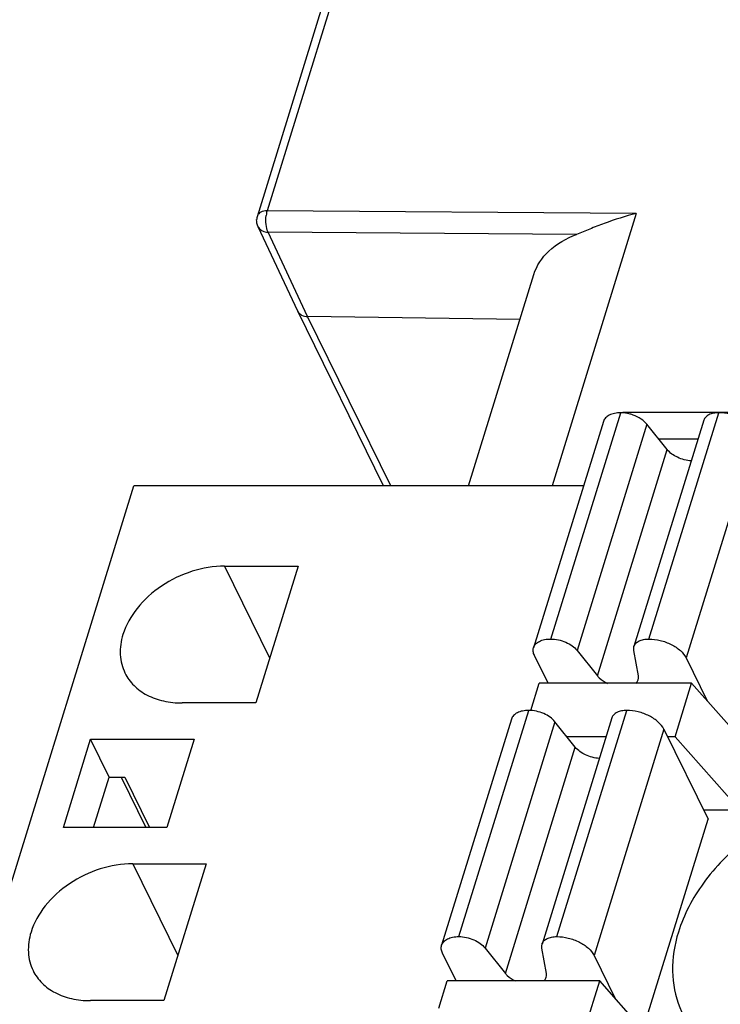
# Model space of a CAD drawing. Header units: millimetres. Extents: x 0 to 420, y 0 to 297.
# Tile 101 of 119: x 224 to 233, y 257 to 270. Entities that reach past the tile are written whole.
import ezdxf

# ---------------------------------------------------------------- set-up
doc = ezdxf.new("R2010")
doc.units = ezdxf.units.MM
doc.header["$LTSCALE"] = 23.1
doc.layers.get('0').update_dxf_attribs({"linetype": 'CONTINUOUS'})

msp = doc.modelspace()

# ---------------------------------------------------------------- linework, layer by layer
at = {"color": 7, "linetype": 'Continuous'}
for p, q in [((229.901, 277.312), (226.915, 267.65)), ((229.771, 277.247), (226.785, 267.585)), ((231.771, 267.614), (226.915, 267.65)), ((231.771, 267.614), (230.664, 264.032)), ((227.316, 266.331), (226.795, 267.441)), ((227.447, 266.259), (226.926, 267.37)), ((230.986, 267.34), (226.926, 267.37)), ((229.565, 264.032), (230.424, 266.811)), ((227.316, 266.331), (227.317, 266.329)), ((228.444, 264.032), (227.317, 266.329)), ((228.54, 264.032), (227.447, 266.259)), ((230.242, 266.222), (227.447, 266.259)), ((230.648, 262.015), (231.568, 264.992)), ((233.602, 264.996), (231.596, 264.996)), ((231.937, 262.015), (232.857, 264.992)), ((231.34, 264.878), (230.42, 261.901)), ((232.662, 264.894), (231.742, 261.917)), ((231.912, 264.842), (230.993, 261.865)), ((232.18, 264.508), (231.912, 264.842)), ((233.348, 264.743), (232.428, 261.767)), ((232.584, 264.643), (232.071, 264.643)), ((231.26, 261.531), (232.18, 264.508)), ((210.637, 217.033), (225.161, 264.032)), ((231.079, 264.032), (225.161, 264.032)), ((226.354, 262.975), (226.947, 261.766)), ((226.354, 262.975), (227.321, 262.975)), ((227.321, 262.975), (226.764, 261.173)), ((230.612, 261.432), (230.432, 261.798)), ((230.993, 261.865), (231.26, 261.531)), ((231.801, 261.531), (231.74, 261.865)), ((232.428, 261.767), (232.705, 261.202)), ((230.384, 261.074), (230.495, 261.432)), ((232.501, 261.432), (230.495, 261.432)), ((232.283, 260.727), (232.501, 261.432)), ((233.356, 260.468), (232.501, 261.432)), ((226.764, 261.173), (225.797, 261.173)), ((229.437, 258.099), (230.357, 261.075)), ((231.452, 260.977), (230.532, 258.001)), ((230.727, 258.099), (231.647, 261.075)), ((230.13, 260.961), (229.21, 257.984)), ((230.702, 260.925), (229.782, 257.948)), ((230.969, 260.591), (230.702, 260.925)), ((231.374, 260.727), (230.861, 260.727)), ((232.137, 260.827), (231.217, 257.85)), ((232.137, 260.827), (232.717, 259.646)), ((232.283, 260.727), (232.186, 260.727)), ((232.283, 260.727), (233.138, 259.763)), ((224.232, 259.536), (224.59, 260.695)), ((224.834, 260.198), (224.59, 260.695)), ((224.59, 260.695), (225.954, 260.695)), ((225.954, 260.695), (225.595, 259.536)), ((230.049, 257.614), (230.969, 260.591)), ((224.63, 259.536), (224.834, 260.198)), ((224.834, 260.198), (225.041, 260.198)), ((224.994, 260.198), (225.319, 259.536)), ((225.041, 260.198), (225.366, 259.536)), ((233.138, 259.763), (232.659, 259.763)), ((231.86, 256.873), (232.717, 259.646)), ((225.595, 259.536), (224.232, 259.536)), ((225.144, 259.058), (225.737, 257.849)), ((225.144, 259.058), (226.111, 259.058)), ((226.111, 259.058), (225.554, 257.256)), ((229.401, 257.515), (229.222, 257.881)), ((229.782, 257.948), (230.049, 257.614)), ((230.59, 257.614), (230.53, 257.948)), ((231.217, 257.85), (231.495, 257.285)), ((229.174, 257.158), (229.284, 257.515)), ((231.291, 257.515), (229.284, 257.515)), ((231.073, 256.81), (231.291, 257.515)), ((232.146, 256.551), (231.291, 257.515)), ((225.554, 257.256), (224.587, 257.256))]:
    msp.add_line(p, q, dxfattribs=at)
for centre, radius, start, end in [((226.975, 267.526), 0.198, 162.7318, 177.6637), ((227.315, 267.532), 0.417, 167.7067, 172.1382), ((226.889, 267.485), 0.104, 205.3065, 214.5545)]:
    msp.add_arc(centre, radius, start, end, dxfattribs=at)
for points, knots in [([(226.915, 267.65), (226.886, 267.65), (226.834, 267.644), (226.792, 267.606), (226.785, 267.585)], [0, 0, 0, 0, 0.573325, 1, 1, 1, 1]), ([(226.926, 267.37), (226.911, 267.401), (226.896, 267.475), (226.896, 267.55), (226.902, 267.589)], [0, 0, 0, 0, 0.462031, 1, 1, 1, 1]), ([(231.771, 267.614), (231.629, 267.58), (231.423, 267.514), (231.165, 267.413), (231.044, 267.362), (230.986, 267.34)], [0, 0, 0, 0, 0.52845, 0.775885, 1, 1, 1, 1]), ([(226.804, 267.426), (226.816, 267.408), (226.855, 267.379), (226.901, 267.371), (226.926, 267.37)], [0, 0, 0, 0, 0.466453, 1, 1, 1, 1]), ([(230.424, 266.811), (230.46, 266.928), (230.615, 267.159), (230.853, 267.289), (230.986, 267.34)], [0, 0, 0, 0, 0.463239, 1, 1, 1, 1]), ([(227.317, 266.329), (227.327, 266.308), (227.367, 266.27), (227.42, 266.26), (227.447, 266.26)], [0, 0, 0, 0, 0.464062, 1, 1, 1, 1]), ([(231.568, 264.992), (231.54, 264.992), (231.489, 264.988), (231.419, 264.966), (231.366, 264.93), (231.345, 264.895), (231.34, 264.878)], [0, 0, 0, 0, 0.303555, 0.570115, 0.797821, 1, 1, 1, 1]), ([(231.732, 264.962), (231.719, 264.967), (231.666, 264.984), (231.609, 264.992), (231.568, 264.992)], [0, 0, 0, 0, 0.256204, 1, 1, 1, 1]), ([(232.857, 264.992), (232.834, 264.992), (232.789, 264.988), (232.73, 264.97), (232.685, 264.939), (232.667, 264.909), (232.662, 264.894)], [0, 0, 0, 0, 0.303613, 0.569934, 0.797679, 1, 1, 1, 1]), ([(233.348, 264.743), (233.33, 264.78), (233.271, 264.849), (233.152, 264.926), (233.01, 264.978), (232.908, 264.992), (232.857, 264.992)], [0, 0, 0, 0, 0.211485, 0.463357, 0.735258, 1, 1, 1, 1]), ([(231.912, 264.842), (231.891, 264.869), (231.835, 264.917), (231.769, 264.949), (231.732, 264.962)], [0, 0, 0, 0, 0.4681, 1, 1, 1, 1]), ([(232.497, 264.36), (232.435, 264.364), (232.317, 264.394), (232.215, 264.463), (232.18, 264.508)], [0, 0, 0, 0, 0.525011, 1, 1, 1, 1]), ([(226.354, 262.975), (226.21, 262.975), (225.915, 262.924), (225.516, 262.731), (225.195, 262.444), (225.055, 262.199), (225.016, 262.074)], [0, 0, 0, 0, 0.253211, 0.516158, 0.770088, 1, 1, 1, 1]), ([(225.016, 262.074), (224.99, 261.989), (224.964, 261.815), (225.007, 261.642), (225.043, 261.568)], [0, 0, 0, 0, 0.51744, 1, 1, 1, 1]), ([(230.42, 261.901), (230.425, 261.918), (230.446, 261.953), (230.499, 261.989), (230.569, 262.011), (230.62, 262.015), (230.648, 262.015)], [0, 0, 0, 0, 0.202179, 0.429885, 0.696445, 1, 1, 1, 1]), ([(230.648, 262.015), (230.715, 262.015), (230.815, 261.992), (230.928, 261.93), (230.975, 261.888), (230.993, 261.865)], [0, 0, 0, 0, 0.520416, 0.774901, 1, 1, 1, 1]), ([(231.742, 261.918), (231.747, 261.933), (231.765, 261.962), (231.81, 261.993), (231.87, 262.012), (231.914, 262.015), (231.937, 262.015)], [0, 0, 0, 0, 0.202321, 0.430066, 0.696387, 1, 1, 1, 1]), ([(231.937, 262.015), (231.988, 262.015), (232.09, 262.002), (232.233, 261.949), (232.351, 261.872), (232.41, 261.803), (232.428, 261.767)], [0, 0, 0, 0, 0.264742, 0.536643, 0.788515, 1, 1, 1, 1]), ([(230.432, 261.798), (230.424, 261.814), (230.413, 261.849), (230.415, 261.885), (230.42, 261.901)], [0, 0, 0, 0, 0.525206, 1, 1, 1, 1]), ([(231.74, 261.865), (231.739, 261.87), (231.737, 261.887), (231.738, 261.905), (231.742, 261.918)], [0, 0, 0, 0, 0.259402, 1, 1, 1, 1]), ([(225.043, 261.568), (225.073, 261.507), (225.156, 261.392), (225.334, 261.266), (225.554, 261.189), (225.714, 261.173), (225.797, 261.173)], [0, 0, 0, 0, 0.226861, 0.465031, 0.722064, 1, 1, 1, 1]), ([(231.26, 261.531), (231.268, 261.521), (231.306, 261.48), (231.354, 261.45), (231.392, 261.431)], [0, 0, 0, 0, 0.22734, 1, 1, 1, 1]), ([(231.798, 261.48), (231.802, 261.492), (231.804, 261.51), (231.802, 261.527), (231.801, 261.531)], [0, 0, 0, 0, 0.741203, 1, 1, 1, 1]), ([(231.766, 261.431), (231.77, 261.435), (231.783, 261.449), (231.794, 261.466), (231.798, 261.48)], [0, 0, 0, 0, 0.262212, 1, 1, 1, 1]), ([(230.357, 261.075), (230.33, 261.075), (230.278, 261.071), (230.209, 261.049), (230.156, 261.013), (230.135, 260.978), (230.13, 260.961)], [0, 0, 0, 0, 0.303555, 0.570115, 0.797821, 1, 1, 1, 1]), ([(230.702, 260.925), (230.684, 260.948), (230.638, 260.99), (230.525, 261.052), (230.424, 261.075), (230.357, 261.075)], [0, 0, 0, 0, 0.225099, 0.479584, 1, 1, 1, 1]), ([(231.647, 261.075), (231.623, 261.075), (231.579, 261.072), (231.52, 261.053), (231.474, 261.022), (231.456, 260.993), (231.452, 260.978)], [0, 0, 0, 0, 0.303613, 0.569934, 0.797679, 1, 1, 1, 1]), ([(232.137, 260.827), (232.119, 260.863), (232.061, 260.932), (231.942, 261.009), (231.8, 261.062), (231.697, 261.075), (231.647, 261.075)], [0, 0, 0, 0, 0.211485, 0.463357, 0.735258, 1, 1, 1, 1]), ([(231.287, 260.443), (231.224, 260.447), (231.107, 260.478), (231.005, 260.547), (230.969, 260.591)], [0, 0, 0, 0, 0.525011, 1, 1, 1, 1]), ([(234.71, 260.037), (234.439, 259.992), (234.037, 259.869), (233.547, 259.614), (233.099, 259.306), (232.64, 258.843), (232.397, 258.388), (232.326, 258.157)], [0, 0, 0, 0, 0.259675, 0.391493, 0.522068, 0.772091, 1, 1, 1, 1]), ([(225.144, 259.058), (225, 259.058), (224.705, 259.008), (224.306, 258.814), (223.985, 258.528), (223.845, 258.282), (223.806, 258.157)], [0, 0, 0, 0, 0.253211, 0.516158, 0.770088, 1, 1, 1, 1]), ([(223.806, 258.157), (223.78, 258.072), (223.754, 257.898), (223.796, 257.725), (223.833, 257.651)], [0, 0, 0, 0, 0.51744, 1, 1, 1, 1]), ([(232.326, 258.157), (232.275, 257.992), (232.22, 257.654), (232.314, 257.157), (232.585, 256.735), (232.856, 256.537), (233.005, 256.46)], [0, 0, 0, 0, 0.261427, 0.5057, 0.746805, 1, 1, 1, 1]), ([(229.21, 257.984), (229.215, 258.002), (229.236, 258.036), (229.289, 258.073), (229.358, 258.094), (229.41, 258.099), (229.437, 258.099)], [0, 0, 0, 0, 0.202179, 0.429885, 0.696445, 1, 1, 1, 1]), ([(229.437, 258.099), (229.504, 258.099), (229.605, 258.076), (229.718, 258.013), (229.764, 257.971), (229.782, 257.948)], [0, 0, 0, 0, 0.520416, 0.774901, 1, 1, 1, 1]), ([(230.53, 257.948), (230.529, 257.953), (230.526, 257.97), (230.528, 257.988), (230.532, 258.001)], [0, 0, 0, 0, 0.259402, 1, 1, 1, 1]), ([(230.532, 258.001), (230.536, 258.016), (230.555, 258.045), (230.6, 258.076), (230.659, 258.095), (230.703, 258.099), (230.727, 258.099)], [0, 0, 0, 0, 0.202321, 0.430066, 0.696387, 1, 1, 1, 1]), ([(230.727, 258.099), (230.777, 258.099), (230.88, 258.085), (231.022, 258.033), (231.141, 257.956), (231.2, 257.886), (231.217, 257.85)], [0, 0, 0, 0, 0.264742, 0.536643, 0.788515, 1, 1, 1, 1]), ([(229.222, 257.881), (229.214, 257.898), (229.202, 257.932), (229.205, 257.968), (229.21, 257.984)], [0, 0, 0, 0, 0.525206, 1, 1, 1, 1]), ([(223.833, 257.651), (223.863, 257.59), (223.946, 257.476), (224.124, 257.349), (224.344, 257.272), (224.504, 257.256), (224.587, 257.256)], [0, 0, 0, 0, 0.226861, 0.465031, 0.722064, 1, 1, 1, 1]), ([(230.049, 257.614), (230.057, 257.604), (230.095, 257.564), (230.143, 257.533), (230.182, 257.515)], [0, 0, 0, 0, 0.22734, 1, 1, 1, 1]), ([(230.588, 257.564), (230.592, 257.576), (230.593, 257.593), (230.591, 257.61), (230.59, 257.614)], [0, 0, 0, 0, 0.741203, 1, 1, 1, 1]), ([(230.555, 257.515), (230.559, 257.518), (230.573, 257.532), (230.583, 257.55), (230.588, 257.564)], [0, 0, 0, 0, 0.262212, 1, 1, 1, 1])]:
    msp.add_open_spline(points, degree=3, knots=knots, dxfattribs=at)
for points in [[(226.908, 267.621), (226.91, 267.631), (226.912, 267.641), (226.915, 267.65)], [(226.795, 267.441), (226.782, 267.469), (226.775, 267.502), (226.776, 267.534)]]:
    msp.add_open_spline(points, degree=3, dxfattribs=at)

doc.saveas('drawing.dxf')
